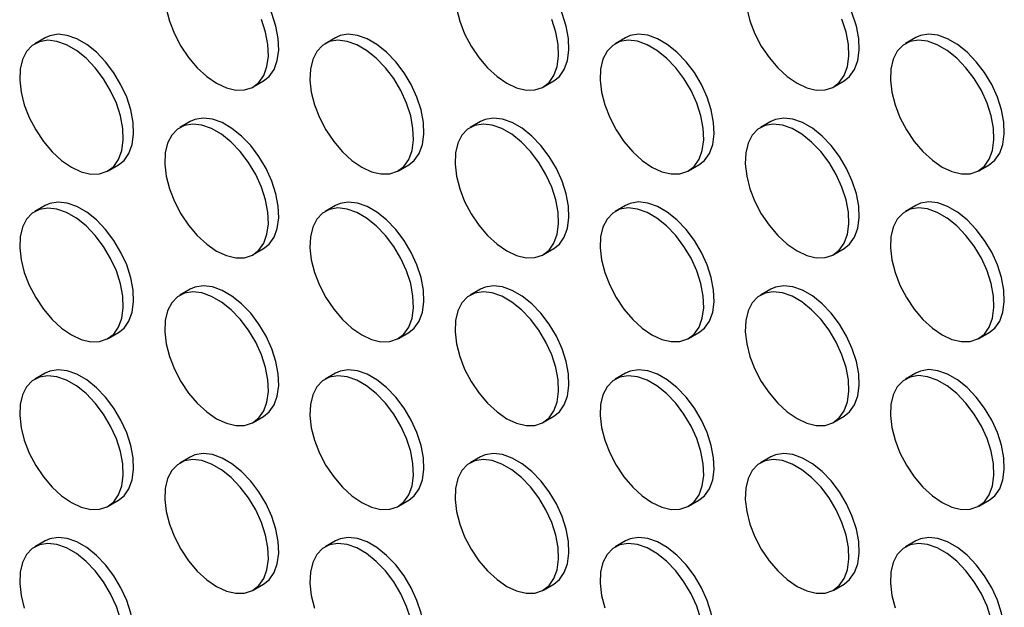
# Model space of a CAD drawing. Header units: millimetres. Extents: x 57 to 2457, y 57 to 1886.
# Tile 32 of 38: x 2043 to 2177, y 1509 to 1589. Entities that reach past the tile are written whole.
import ezdxf

# ---------------------------------------------------------------- set-up
doc = ezdxf.new("R2010")
doc.units = ezdxf.units.MM
doc.header["$LTSCALE"] = 9

msp = doc.modelspace()

# ---------------------------------------------------------------- linework, layer by layer
for p, q in [((2046.285, 1586.894), (2044.871, 1586.077)), ((2085.883, 1586.897), (2084.469, 1586.081)), ((2125.481, 1586.901), (2124.067, 1586.085)), ((2165.079, 1586.905), (2163.665, 1586.088)), ((2074.669, 1580.19), (2076.084, 1581.006)), ((2114.267, 1580.193), (2115.682, 1581.01)), ((2153.865, 1580.197), (2155.28, 1581.014)), ((2066.084, 1575.464), (2064.67, 1574.648)), ((2105.682, 1575.468), (2104.268, 1574.651)), ((2145.28, 1575.471), (2143.866, 1574.655)), ((2054.87, 1568.756), (2056.285, 1569.573)), ((2094.468, 1568.76), (2095.883, 1569.576)), ((2134.066, 1568.764), (2135.481, 1569.58)), ((2173.664, 1568.767), (2175.079, 1569.584)), ((2046.285, 1564.031), (2044.871, 1563.214)), ((2085.883, 1564.034), (2084.469, 1563.218)), ((2125.481, 1564.038), (2124.067, 1563.222)), ((2165.079, 1564.042), (2163.665, 1563.225)), ((2074.669, 1557.327), (2076.084, 1558.143)), ((2114.267, 1557.33), (2115.682, 1558.147)), ((2153.865, 1557.334), (2155.28, 1558.15)), ((2066.084, 1552.601), (2064.67, 1551.784)), ((2105.682, 1552.605), (2104.268, 1551.788)), ((2145.28, 1552.608), (2143.866, 1551.792)), ((2054.87, 1545.893), (2056.285, 1546.71)), ((2094.468, 1545.897), (2095.883, 1546.713)), ((2134.066, 1545.901), (2135.481, 1546.717)), ((2173.664, 1545.904), (2175.079, 1546.721)), ((2046.285, 1541.167), (2044.871, 1540.351)), ((2085.883, 1541.171), (2084.469, 1540.355)), ((2125.481, 1541.175), (2124.067, 1540.358)), ((2165.079, 1541.179), (2163.665, 1540.362)), ((2074.669, 1534.463), (2076.084, 1535.28)), ((2114.267, 1534.467), (2115.682, 1535.284)), ((2153.865, 1534.471), (2155.28, 1535.287)), ((2066.084, 1529.738), (2064.67, 1528.921)), ((2105.682, 1529.741), (2104.268, 1528.925)), ((2145.28, 1529.745), (2143.866, 1528.929)), ((2054.87, 1523.03), (2056.285, 1523.846)), ((2094.468, 1523.034), (2095.883, 1523.85)), ((2134.066, 1523.037), (2135.481, 1523.854)), ((2173.664, 1523.041), (2175.079, 1523.858)), ((2046.285, 1518.304), (2044.871, 1517.488)), ((2085.883, 1518.308), (2084.469, 1517.492)), ((2125.481, 1518.312), (2124.067, 1517.495)), ((2165.079, 1518.315), (2163.665, 1517.499)), ((2074.669, 1511.6), (2076.084, 1512.417)), ((2114.267, 1511.604), (2115.682, 1512.42)), ((2153.865, 1511.608), (2155.28, 1512.424))]:
    msp.add_line(p, q)
at = {"flags": 128}
for points in [[(2076.084, 1581.006), (2076.844, 1581.605), (2077.516, 1582.561), (2077.956, 1583.775), (2078.147, 1585.201), (2078.083, 1586.788), (2077.766, 1588.48), (2077.208, 1590.214), (2076.428, 1591.929), (2075.455, 1593.562), (2074.324, 1595.054), (2073.076, 1596.351), (2071.756, 1597.407), (2070.412, 1598.183), (2069.092, 1598.651), (2067.844, 1598.795), (2066.713, 1598.608), (2066.084, 1598.327)], [(2115.682, 1581.01), (2116.442, 1581.609), (2117.114, 1582.565), (2117.554, 1583.778), (2117.745, 1585.204), (2117.681, 1586.792), (2117.364, 1588.483), (2116.806, 1590.218), (2116.026, 1591.933), (2115.053, 1593.565), (2113.922, 1595.058), (2112.674, 1596.355), (2111.354, 1597.411), (2110.01, 1598.187), (2108.69, 1598.655), (2107.442, 1598.799), (2106.311, 1598.612), (2105.682, 1598.331)], [(2155.28, 1581.014), (2156.04, 1581.612), (2156.712, 1582.569), (2157.152, 1583.782), (2157.343, 1585.208), (2157.279, 1586.796), (2156.962, 1588.487), (2156.404, 1590.222), (2155.624, 1591.936), (2154.651, 1593.569), (2153.52, 1595.061), (2152.272, 1596.359), (2150.952, 1597.414), (2149.608, 1598.19), (2148.288, 1598.659), (2147.04, 1598.802), (2145.909, 1598.616), (2145.28, 1598.335)], [(2062.798, 1590.892), (2063.238, 1589.171), (2063.91, 1587.439), (2064.79, 1585.758), (2065.847, 1584.188), (2067.042, 1582.787), (2068.332, 1581.605), (2069.67, 1580.685)], [(2102.396, 1590.896), (2102.836, 1589.175), (2103.508, 1587.443), (2104.388, 1585.761), (2105.445, 1584.192), (2106.64, 1582.791), (2107.93, 1581.609), (2109.268, 1580.688)], [(2141.994, 1590.9), (2142.434, 1589.179), (2143.106, 1587.446), (2143.986, 1585.765), (2145.043, 1584.195), (2146.238, 1582.794), (2147.528, 1581.612), (2148.866, 1580.692)], [(2069.67, 1580.685), (2071.008, 1580.06), (2072.298, 1579.753), (2073.493, 1579.774), (2074.549, 1580.124), (2075.43, 1580.789), (2076.102, 1581.745), (2076.542, 1582.958), (2076.733, 1584.384), (2076.669, 1585.972), (2076.352, 1587.663), (2075.794, 1589.398)], [(2109.268, 1580.688), (2110.606, 1580.064), (2111.896, 1579.756), (2113.091, 1579.778), (2114.147, 1580.127), (2115.028, 1580.792), (2115.7, 1581.749), (2116.14, 1582.962), (2116.331, 1584.388), (2116.267, 1585.975), (2115.95, 1587.667), (2115.392, 1589.401)], [(2148.866, 1580.692), (2150.204, 1580.067), (2151.494, 1579.76), (2152.689, 1579.782), (2153.745, 1580.131), (2154.626, 1580.796), (2155.298, 1581.752), (2155.738, 1582.966), (2155.929, 1584.392), (2155.865, 1585.979), (2155.548, 1587.671), (2154.99, 1589.405)], [(2049.871, 1569.251), (2051.209, 1568.626), (2052.499, 1568.319), (2053.694, 1568.341), (2054.75, 1568.69), (2055.631, 1569.355), (2056.303, 1570.312), (2056.743, 1571.525), (2056.934, 1572.951), (2056.87, 1574.538), (2056.553, 1576.23), (2055.995, 1577.964), (2055.215, 1579.679), (2054.242, 1581.312), (2053.111, 1582.804), (2051.863, 1584.101), (2050.543, 1585.157), (2049.199, 1585.933), (2047.879, 1586.401), (2046.631, 1586.545), (2045.5, 1586.359), (2044.527, 1585.849), (2043.747, 1585.035), (2043.189, 1583.945), (2042.872, 1582.619), (2042.808, 1581.106), (2042.999, 1579.459), (2043.439, 1577.738), (2044.111, 1576.005), (2044.991, 1574.324), (2046.048, 1572.754), (2047.243, 1571.353), (2048.533, 1570.171), (2049.871, 1569.251)], [(2056.285, 1569.573), (2057.045, 1570.172), (2057.717, 1571.128), (2058.157, 1572.341), (2058.348, 1573.767), (2058.284, 1575.355), (2057.967, 1577.046), (2057.409, 1578.781), (2056.629, 1580.495), (2055.656, 1582.128), (2054.525, 1583.62), (2053.277, 1584.918), (2051.957, 1585.974), (2050.613, 1586.75), (2049.293, 1587.218), (2048.045, 1587.361), (2046.914, 1587.175), (2046.285, 1586.894)], [(2089.469, 1569.255), (2090.807, 1568.63), (2092.097, 1568.323), (2093.292, 1568.344), (2094.348, 1568.694), (2095.229, 1569.359), (2095.901, 1570.315), (2096.341, 1571.528), (2096.532, 1572.955), (2096.468, 1574.542), (2096.151, 1576.234), (2095.593, 1577.968), (2094.813, 1579.683), (2093.84, 1581.316), (2092.709, 1582.808), (2091.461, 1584.105), (2090.141, 1585.161), (2088.797, 1585.937), (2087.477, 1586.405), (2086.229, 1586.549), (2085.098, 1586.362), (2084.125, 1585.853), (2083.345, 1585.038), (2082.787, 1583.949), (2082.47, 1582.623), (2082.406, 1581.109), (2082.597, 1579.462), (2083.037, 1577.742), (2083.709, 1576.009), (2084.589, 1574.328), (2085.646, 1572.758), (2086.841, 1571.357), (2088.131, 1570.175), (2089.469, 1569.255)], [(2095.883, 1569.576), (2096.643, 1570.175), (2097.315, 1571.132), (2097.755, 1572.345), (2097.946, 1573.771), (2097.882, 1575.358), (2097.565, 1577.05), (2097.007, 1578.784), (2096.227, 1580.499), (2095.254, 1582.132), (2094.123, 1583.624), (2092.875, 1584.921), (2091.555, 1585.977), (2090.211, 1586.753), (2088.891, 1587.222), (2087.643, 1587.365), (2086.512, 1587.179), (2085.883, 1586.897)], [(2129.067, 1569.259), (2130.405, 1568.634), (2131.695, 1568.327), (2132.89, 1568.348), (2133.946, 1568.698), (2134.827, 1569.363), (2135.499, 1570.319), (2135.939, 1571.532), (2136.13, 1572.958), (2136.066, 1574.546), (2135.749, 1576.237), (2135.191, 1577.972), (2134.411, 1579.686), (2133.438, 1581.319), (2132.307, 1582.811), (2131.059, 1584.109), (2129.739, 1585.165), (2128.395, 1585.941), (2127.075, 1586.409), (2125.827, 1586.552), (2124.696, 1586.366), (2123.723, 1585.856), (2122.943, 1585.042), (2122.385, 1583.952), (2122.068, 1582.627), (2122.004, 1581.113), (2122.195, 1579.466), (2122.635, 1577.745), (2123.307, 1576.013), (2124.187, 1574.332), (2125.244, 1572.762), (2126.439, 1571.361), (2127.729, 1570.179), (2129.067, 1569.259)], [(2135.481, 1569.58), (2136.241, 1570.179), (2136.913, 1571.135), (2137.353, 1572.349), (2137.544, 1573.775), (2137.48, 1575.362), (2137.163, 1577.054), (2136.605, 1578.788), (2135.825, 1580.503), (2134.852, 1582.136), (2133.721, 1583.628), (2132.473, 1584.925), (2131.153, 1585.981), (2129.809, 1586.757), (2128.489, 1587.225), (2127.241, 1587.369), (2126.11, 1587.182), (2125.481, 1586.901)], [(2168.665, 1569.262), (2170.003, 1568.638), (2171.293, 1568.33), (2172.488, 1568.352), (2173.544, 1568.701), (2174.425, 1569.366), (2175.097, 1570.323), (2175.537, 1571.536), (2175.728, 1572.962), (2175.664, 1574.549), (2175.347, 1576.241), (2174.789, 1577.975), (2174.009, 1579.69), (2173.036, 1581.323), (2171.905, 1582.815), (2170.657, 1584.113), (2169.337, 1585.168), (2167.993, 1585.944), (2166.673, 1586.413), (2165.425, 1586.556), (2164.294, 1586.37), (2163.321, 1585.86), (2162.541, 1585.046), (2161.983, 1583.956), (2161.666, 1582.63), (2161.602, 1581.117), (2161.793, 1579.47), (2162.233, 1577.749), (2162.905, 1576.017), (2163.785, 1574.335), (2164.842, 1572.766), (2166.037, 1571.365), (2167.327, 1570.183), (2168.665, 1569.262)], [(2175.079, 1569.584), (2175.839, 1570.183), (2176.511, 1571.139), (2176.951, 1572.352), (2177.142, 1573.778), (2177.078, 1575.366), (2176.761, 1577.057), (2176.203, 1578.792), (2175.423, 1580.507), (2174.45, 1582.139), (2173.319, 1583.632), (2172.071, 1584.929), (2170.751, 1585.985), (2169.407, 1586.761), (2168.087, 1587.229), (2166.839, 1587.373), (2165.708, 1587.186), (2165.079, 1586.905)], [(2076.084, 1558.143), (2076.844, 1558.742), (2077.516, 1559.698), (2077.956, 1560.911), (2078.147, 1562.338), (2078.083, 1563.925), (2077.766, 1565.617), (2077.208, 1567.351), (2076.428, 1569.066), (2075.455, 1570.699), (2074.324, 1572.191), (2073.076, 1573.488), (2071.756, 1574.544), (2070.412, 1575.32), (2069.092, 1575.788), (2067.844, 1575.932), (2066.713, 1575.745), (2066.084, 1575.464)], [(2115.682, 1558.147), (2116.442, 1558.746), (2117.114, 1559.702), (2117.554, 1560.915), (2117.745, 1562.341), (2117.681, 1563.929), (2117.364, 1565.62), (2116.806, 1567.355), (2116.026, 1569.069), (2115.053, 1570.702), (2113.922, 1572.194), (2112.674, 1573.492), (2111.354, 1574.548), (2110.01, 1575.324), (2108.69, 1575.792), (2107.442, 1575.935), (2106.311, 1575.749), (2105.682, 1575.468)], [(2155.28, 1558.15), (2156.04, 1558.749), (2156.712, 1559.706), (2157.152, 1560.919), (2157.343, 1562.345), (2157.279, 1563.932), (2156.962, 1565.624), (2156.404, 1567.358), (2155.624, 1569.073), (2154.651, 1570.706), (2153.52, 1572.198), (2152.272, 1573.495), (2150.952, 1574.551), (2149.608, 1575.327), (2148.288, 1575.796), (2147.04, 1575.939), (2145.909, 1575.753), (2145.28, 1575.471)], [(2069.67, 1557.822), (2071.008, 1557.197), (2072.298, 1556.889), (2073.493, 1556.911), (2074.549, 1557.261), (2075.43, 1557.926), (2076.102, 1558.882), (2076.542, 1560.095), (2076.733, 1561.521), (2076.669, 1563.109), (2076.352, 1564.8), (2075.794, 1566.535), (2075.014, 1568.249), (2074.041, 1569.882), (2072.91, 1571.374), (2071.662, 1572.672), (2070.342, 1573.727), (2068.998, 1574.503), (2067.678, 1574.972), (2066.43, 1575.115), (2065.299, 1574.929), (2064.326, 1574.419), (2063.546, 1573.605), (2062.988, 1572.515), (2062.671, 1571.19), (2062.607, 1569.676), (2062.798, 1568.029), (2063.238, 1566.308), (2063.91, 1564.576), (2064.79, 1562.894), (2065.847, 1561.325), (2067.042, 1559.924), (2068.332, 1558.742), (2069.67, 1557.822)], [(2109.268, 1557.825), (2110.606, 1557.2), (2111.896, 1556.893), (2113.091, 1556.915), (2114.147, 1557.264), (2115.028, 1557.929), (2115.7, 1558.886), (2116.14, 1560.099), (2116.331, 1561.525), (2116.267, 1563.112), (2115.95, 1564.804), (2115.392, 1566.538), (2114.612, 1568.253), (2113.639, 1569.886), (2112.508, 1571.378), (2111.26, 1572.675), (2109.94, 1573.731), (2108.596, 1574.507), (2107.276, 1574.975), (2106.028, 1575.119), (2104.897, 1574.933), (2103.924, 1574.423), (2103.144, 1573.609), (2102.586, 1572.519), (2102.269, 1571.193), (2102.205, 1569.68), (2102.396, 1568.033), (2102.836, 1566.312), (2103.508, 1564.579), (2104.388, 1562.898), (2105.445, 1561.328), (2106.64, 1559.927), (2107.93, 1558.745), (2109.268, 1557.825)], [(2148.866, 1557.829), (2150.204, 1557.204), (2151.494, 1556.897), (2152.689, 1556.918), (2153.745, 1557.268), (2154.626, 1557.933), (2155.298, 1558.889), (2155.738, 1560.102), (2155.929, 1561.529), (2155.865, 1563.116), (2155.548, 1564.808), (2154.99, 1566.542), (2154.21, 1568.257), (2153.237, 1569.89), (2152.106, 1571.382), (2150.858, 1572.679), (2149.538, 1573.735), (2148.194, 1574.511), (2146.874, 1574.979), (2145.626, 1575.123), (2144.495, 1574.936), (2143.522, 1574.427), (2142.742, 1573.612), (2142.184, 1572.523), (2141.867, 1571.197), (2141.803, 1569.683), (2141.994, 1568.036), (2142.434, 1566.316), (2143.106, 1564.583), (2143.986, 1562.902), (2145.043, 1561.332), (2146.238, 1559.931), (2147.528, 1558.749), (2148.866, 1557.829)], [(2049.871, 1546.388), (2051.209, 1545.763), (2052.499, 1545.456), (2053.694, 1545.478), (2054.75, 1545.827), (2055.631, 1546.492), (2056.303, 1547.448), (2056.743, 1548.662), (2056.934, 1550.088), (2056.87, 1551.675), (2056.553, 1553.367), (2055.995, 1555.101), (2055.215, 1556.816), (2054.242, 1558.449), (2053.111, 1559.941), (2051.863, 1561.238), (2050.543, 1562.294), (2049.199, 1563.07), (2047.879, 1563.538), (2046.631, 1563.682), (2045.5, 1563.495), (2044.527, 1562.986), (2043.747, 1562.171), (2043.189, 1561.082), (2042.872, 1559.756), (2042.808, 1558.242), (2042.999, 1556.596), (2043.439, 1554.875), (2044.111, 1553.142), (2044.991, 1551.461), (2046.048, 1549.891), (2047.243, 1548.49), (2048.533, 1547.308), (2049.871, 1546.388)], [(2056.285, 1546.71), (2057.045, 1547.308), (2057.717, 1548.265), (2058.157, 1549.478), (2058.348, 1550.904), (2058.284, 1552.492), (2057.967, 1554.183), (2057.409, 1555.918), (2056.629, 1557.632), (2055.656, 1559.265), (2054.525, 1560.757), (2053.277, 1562.055), (2051.957, 1563.11), (2050.613, 1563.886), (2049.293, 1564.355), (2048.045, 1564.498), (2046.914, 1564.312), (2046.285, 1564.031)], [(2089.469, 1546.392), (2090.807, 1545.767), (2092.097, 1545.46), (2093.292, 1545.481), (2094.348, 1545.831), (2095.229, 1546.496), (2095.901, 1547.452), (2096.341, 1548.665), (2096.532, 1550.091), (2096.468, 1551.679), (2096.151, 1553.37), (2095.593, 1555.105), (2094.813, 1556.82), (2093.84, 1558.452), (2092.709, 1559.945), (2091.461, 1561.242), (2090.141, 1562.298), (2088.797, 1563.074), (2087.477, 1563.542), (2086.229, 1563.686), (2085.098, 1563.499), (2084.125, 1562.99), (2083.345, 1562.175), (2082.787, 1561.085), (2082.47, 1559.76), (2082.406, 1558.246), (2082.597, 1556.599), (2083.037, 1554.878), (2083.709, 1553.146), (2084.589, 1551.465), (2085.646, 1549.895), (2086.841, 1548.494), (2088.131, 1547.312), (2089.469, 1546.392)], [(2095.883, 1546.713), (2096.643, 1547.312), (2097.315, 1548.269), (2097.755, 1549.482), (2097.946, 1550.908), (2097.882, 1552.495), (2097.565, 1554.187), (2097.007, 1555.921), (2096.227, 1557.636), (2095.254, 1559.269), (2094.123, 1560.761), (2092.875, 1562.058), (2091.555, 1563.114), (2090.211, 1563.89), (2088.891, 1564.358), (2087.643, 1564.502), (2086.512, 1564.316), (2085.883, 1564.034)], [(2129.067, 1546.396), (2130.405, 1545.771), (2131.695, 1545.463), (2132.89, 1545.485), (2133.946, 1545.835), (2134.827, 1546.5), (2135.499, 1547.456), (2135.939, 1548.669), (2136.13, 1550.095), (2136.066, 1551.683), (2135.749, 1553.374), (2135.191, 1555.109), (2134.411, 1556.823), (2133.438, 1558.456), (2132.307, 1559.948), (2131.059, 1561.246), (2129.739, 1562.301), (2128.395, 1563.077), (2127.075, 1563.546), (2125.827, 1563.689), (2124.696, 1563.503), (2123.723, 1562.993), (2122.943, 1562.179), (2122.385, 1561.089), (2122.068, 1559.764), (2122.004, 1558.25), (2122.195, 1556.603), (2122.635, 1554.882), (2123.307, 1553.15), (2124.187, 1551.468), (2125.244, 1549.899), (2126.439, 1548.498), (2127.729, 1547.316), (2129.067, 1546.396)], [(2135.481, 1546.717), (2136.241, 1547.316), (2136.913, 1548.272), (2137.353, 1549.485), (2137.544, 1550.912), (2137.48, 1552.499), (2137.163, 1554.191), (2136.605, 1555.925), (2135.825, 1557.64), (2134.852, 1559.273), (2133.721, 1560.765), (2132.473, 1562.062), (2131.153, 1563.118), (2129.809, 1563.894), (2128.489, 1564.362), (2127.241, 1564.506), (2126.11, 1564.319), (2125.481, 1564.038)], [(2168.665, 1546.399), (2170.003, 1545.774), (2171.293, 1545.467), (2172.488, 1545.489), (2173.544, 1545.838), (2174.425, 1546.503), (2175.097, 1547.46), (2175.537, 1548.673), (2175.728, 1550.099), (2175.664, 1551.686), (2175.347, 1553.378), (2174.789, 1555.112), (2174.009, 1556.827), (2173.036, 1558.46), (2171.905, 1559.952), (2170.657, 1561.249), (2169.337, 1562.305), (2167.993, 1563.081), (2166.673, 1563.549), (2165.425, 1563.693), (2164.294, 1563.507), (2163.321, 1562.997), (2162.541, 1562.183), (2161.983, 1561.093), (2161.666, 1559.767), (2161.602, 1558.254), (2161.793, 1556.607), (2162.233, 1554.886), (2162.905, 1553.153), (2163.785, 1551.472), (2164.842, 1549.902), (2166.037, 1548.501), (2167.327, 1547.319), (2168.665, 1546.399)], [(2175.079, 1546.721), (2175.839, 1547.32), (2176.511, 1548.276), (2176.951, 1549.489), (2177.142, 1550.915), (2177.078, 1552.503), (2176.761, 1554.194), (2176.203, 1555.929), (2175.423, 1557.643), (2174.45, 1559.276), (2173.319, 1560.768), (2172.071, 1562.066), (2170.751, 1563.122), (2169.407, 1563.898), (2168.087, 1564.366), (2166.839, 1564.509), (2165.708, 1564.323), (2165.079, 1564.042)], [(2076.084, 1535.28), (2076.844, 1535.879), (2077.516, 1536.835), (2077.956, 1538.048), (2078.147, 1539.474), (2078.083, 1541.062), (2077.766, 1542.753), (2077.208, 1544.488), (2076.428, 1546.203), (2075.455, 1547.835), (2074.324, 1549.328), (2073.076, 1550.625), (2071.756, 1551.681), (2070.412, 1552.457), (2069.092, 1552.925), (2067.844, 1553.069), (2066.713, 1552.882), (2066.084, 1552.601)], [(2115.682, 1535.284), (2116.442, 1535.882), (2117.114, 1536.839), (2117.554, 1538.052), (2117.745, 1539.478), (2117.681, 1541.066), (2117.364, 1542.757), (2116.806, 1544.492), (2116.026, 1546.206), (2115.053, 1547.839), (2113.922, 1549.331), (2112.674, 1550.629), (2111.354, 1551.684), (2110.01, 1552.46), (2108.69, 1552.929), (2107.442, 1553.072), (2106.311, 1552.886), (2105.682, 1552.605)], [(2155.28, 1535.287), (2156.04, 1535.886), (2156.712, 1536.843), (2157.152, 1538.056), (2157.343, 1539.482), (2157.279, 1541.069), (2156.962, 1542.761), (2156.404, 1544.495), (2155.624, 1546.21), (2154.651, 1547.843), (2153.52, 1549.335), (2152.272, 1550.632), (2150.952, 1551.688), (2149.608, 1552.464), (2148.288, 1552.932), (2147.04, 1553.076), (2145.909, 1552.89), (2145.28, 1552.608)], [(2069.67, 1534.958), (2071.008, 1534.334), (2072.298, 1534.026), (2073.493, 1534.048), (2074.549, 1534.397), (2075.43, 1535.062), (2076.102, 1536.019), (2076.542, 1537.232), (2076.733, 1538.658), (2076.669, 1540.245), (2076.352, 1541.937), (2075.794, 1543.671), (2075.014, 1545.386), (2074.041, 1547.019), (2072.91, 1548.511), (2071.662, 1549.809), (2070.342, 1550.864), (2068.998, 1551.64), (2067.678, 1552.109), (2066.43, 1552.252), (2065.299, 1552.066), (2064.326, 1551.556), (2063.546, 1550.742), (2062.988, 1549.652), (2062.671, 1548.326), (2062.607, 1546.813), (2062.798, 1545.166), (2063.238, 1543.445), (2063.91, 1541.713), (2064.79, 1540.031), (2065.847, 1538.462), (2067.042, 1537.061), (2068.332, 1535.879), (2069.67, 1534.958)], [(2109.268, 1534.962), (2110.606, 1534.337), (2111.896, 1534.03), (2113.091, 1534.052), (2114.147, 1534.401), (2115.028, 1535.066), (2115.7, 1536.022), (2116.14, 1537.236), (2116.331, 1538.662), (2116.267, 1540.249), (2115.95, 1541.941), (2115.392, 1543.675), (2114.612, 1545.39), (2113.639, 1547.023), (2112.508, 1548.515), (2111.26, 1549.812), (2109.94, 1550.868), (2108.596, 1551.644), (2107.276, 1552.112), (2106.028, 1552.256), (2104.897, 1552.069), (2103.924, 1551.56), (2103.144, 1550.745), (2102.586, 1549.656), (2102.269, 1548.33), (2102.205, 1546.816), (2102.396, 1545.17), (2102.836, 1543.449), (2103.508, 1541.716), (2104.388, 1540.035), (2105.445, 1538.465), (2106.64, 1537.064), (2107.93, 1535.882), (2109.268, 1534.962)], [(2148.866, 1534.966), (2150.204, 1534.341), (2151.494, 1534.034), (2152.689, 1534.055), (2153.745, 1534.405), (2154.626, 1535.07), (2155.298, 1536.026), (2155.738, 1537.239), (2155.929, 1538.665), (2155.865, 1540.253), (2155.548, 1541.944), (2154.99, 1543.679), (2154.21, 1545.394), (2153.237, 1547.026), (2152.106, 1548.519), (2150.858, 1549.816), (2149.538, 1550.872), (2148.194, 1551.648), (2146.874, 1552.116), (2145.626, 1552.26), (2144.495, 1552.073), (2143.522, 1551.564), (2142.742, 1550.749), (2142.184, 1549.659), (2141.867, 1548.334), (2141.803, 1546.82), (2141.994, 1545.173), (2142.434, 1543.452), (2143.106, 1541.72), (2143.986, 1540.039), (2145.043, 1538.469), (2146.238, 1537.068), (2147.528, 1535.886), (2148.866, 1534.966)], [(2049.871, 1523.525), (2051.209, 1522.9), (2052.499, 1522.593), (2053.694, 1522.614), (2054.75, 1522.964), (2055.631, 1523.629), (2056.303, 1524.585), (2056.743, 1525.798), (2056.934, 1527.225), (2056.87, 1528.812), (2056.553, 1530.504), (2055.995, 1532.238), (2055.215, 1533.953), (2054.242, 1535.586), (2053.111, 1537.078), (2051.863, 1538.375), (2050.543, 1539.431), (2049.199, 1540.207), (2047.879, 1540.675), (2046.631, 1540.819), (2045.5, 1540.632), (2044.527, 1540.123), (2043.747, 1539.308), (2043.189, 1538.219), (2042.872, 1536.893), (2042.808, 1535.379), (2042.999, 1533.732), (2043.439, 1532.012), (2044.111, 1530.279), (2044.991, 1528.598), (2046.048, 1527.028), (2047.243, 1525.627), (2048.533, 1524.445), (2049.871, 1523.525)], [(2056.285, 1523.846), (2057.045, 1524.445), (2057.717, 1525.402), (2058.157, 1526.615), (2058.348, 1528.041), (2058.284, 1529.628), (2057.967, 1531.32), (2057.409, 1533.054), (2056.629, 1534.769), (2055.656, 1536.402), (2054.525, 1537.894), (2053.277, 1539.191), (2051.957, 1540.247), (2050.613, 1541.023), (2049.293, 1541.492), (2048.045, 1541.635), (2046.914, 1541.449), (2046.285, 1541.167)], [(2089.469, 1523.529), (2090.807, 1522.904), (2092.097, 1522.597), (2093.292, 1522.618), (2094.348, 1522.968), (2095.229, 1523.633), (2095.901, 1524.589), (2096.341, 1525.802), (2096.532, 1527.228), (2096.468, 1528.816), (2096.151, 1530.507), (2095.593, 1532.242), (2094.813, 1533.956), (2093.84, 1535.589), (2092.709, 1537.081), (2091.461, 1538.379), (2090.141, 1539.435), (2088.797, 1540.211), (2087.477, 1540.679), (2086.229, 1540.822), (2085.098, 1540.636), (2084.125, 1540.126), (2083.345, 1539.312), (2082.787, 1538.222), (2082.47, 1536.897), (2082.406, 1535.383), (2082.597, 1533.736), (2083.037, 1532.015), (2083.709, 1530.283), (2084.589, 1528.602), (2085.646, 1527.032), (2086.841, 1525.631), (2088.131, 1524.449), (2089.469, 1523.529)], [(2095.883, 1523.85), (2096.643, 1524.449), (2097.315, 1525.405), (2097.755, 1526.619), (2097.946, 1528.045), (2097.882, 1529.632), (2097.565, 1531.324), (2097.007, 1533.058), (2096.227, 1534.773), (2095.254, 1536.406), (2094.123, 1537.898), (2092.875, 1539.195), (2091.555, 1540.251), (2090.211, 1541.027), (2088.891, 1541.495), (2087.643, 1541.639), (2086.512, 1541.452), (2085.883, 1541.171)], [(2129.067, 1523.532), (2130.405, 1522.908), (2131.695, 1522.6), (2132.89, 1522.622), (2133.946, 1522.971), (2134.827, 1523.636), (2135.499, 1524.593), (2135.939, 1525.806), (2136.13, 1527.232), (2136.066, 1528.819), (2135.749, 1530.511), (2135.191, 1532.245), (2134.411, 1533.96), (2133.438, 1535.593), (2132.307, 1537.085), (2131.059, 1538.383), (2129.739, 1539.438), (2128.395, 1540.214), (2127.075, 1540.683), (2125.827, 1540.826), (2124.696, 1540.64), (2123.723, 1540.13), (2122.943, 1539.316), (2122.385, 1538.226), (2122.068, 1536.9), (2122.004, 1535.387), (2122.195, 1533.74), (2122.635, 1532.019), (2123.307, 1530.287), (2124.187, 1528.605), (2125.244, 1527.036), (2126.439, 1525.635), (2127.729, 1524.453), (2129.067, 1523.532)], [(2135.481, 1523.854), (2136.241, 1524.453), (2136.913, 1525.409), (2137.353, 1526.622), (2137.544, 1528.048), (2137.48, 1529.636), (2137.163, 1531.327), (2136.605, 1533.062), (2135.825, 1534.777), (2134.852, 1536.409), (2133.721, 1537.902), (2132.473, 1539.199), (2131.153, 1540.255), (2129.809, 1541.031), (2128.489, 1541.499), (2127.241, 1541.643), (2126.11, 1541.456), (2125.481, 1541.175)], [(2168.665, 1523.536), (2170.003, 1522.911), (2171.293, 1522.604), (2172.488, 1522.626), (2173.544, 1522.975), (2174.425, 1523.64), (2175.097, 1524.596), (2175.537, 1525.81), (2175.728, 1527.236), (2175.664, 1528.823), (2175.347, 1530.515), (2174.789, 1532.249), (2174.009, 1533.964), (2173.036, 1535.597), (2171.905, 1537.089), (2170.657, 1538.386), (2169.337, 1539.442), (2167.993, 1540.218), (2166.673, 1540.686), (2165.425, 1540.83), (2164.294, 1540.643), (2163.321, 1540.134), (2162.541, 1539.319), (2161.983, 1538.23), (2161.666, 1536.904), (2161.602, 1535.391), (2161.793, 1533.744), (2162.233, 1532.023), (2162.905, 1530.29), (2163.785, 1528.609), (2164.842, 1527.039), (2166.037, 1525.638), (2167.327, 1524.456), (2168.665, 1523.536)], [(2175.079, 1523.858), (2175.839, 1524.456), (2176.511, 1525.413), (2176.951, 1526.626), (2177.142, 1528.052), (2177.078, 1529.64), (2176.761, 1531.331), (2176.203, 1533.066), (2175.423, 1534.78), (2174.45, 1536.413), (2173.319, 1537.905), (2172.071, 1539.203), (2170.751, 1540.258), (2169.407, 1541.034), (2168.087, 1541.503), (2166.839, 1541.646), (2165.708, 1541.46), (2165.079, 1541.179)], [(2076.084, 1512.417), (2076.844, 1513.016), (2077.516, 1513.972), (2077.956, 1515.185), (2078.147, 1516.611), (2078.083, 1518.199), (2077.766, 1519.89), (2077.208, 1521.625), (2076.428, 1523.339), (2075.455, 1524.972), (2074.324, 1526.464), (2073.076, 1527.762), (2071.756, 1528.818), (2070.412, 1529.594), (2069.092, 1530.062), (2067.844, 1530.205), (2066.713, 1530.019), (2066.084, 1529.738)], [(2115.682, 1512.42), (2116.442, 1513.019), (2117.114, 1513.976), (2117.554, 1515.189), (2117.745, 1516.615), (2117.681, 1518.202), (2117.364, 1519.894), (2116.806, 1521.628), (2116.026, 1523.343), (2115.053, 1524.976), (2113.922, 1526.468), (2112.674, 1527.765), (2111.354, 1528.821), (2110.01, 1529.597), (2108.69, 1530.066), (2107.442, 1530.209), (2106.311, 1530.023), (2105.682, 1529.741)], [(2155.28, 1512.424), (2156.04, 1513.023), (2156.712, 1513.979), (2157.152, 1515.193), (2157.343, 1516.619), (2157.279, 1518.206), (2156.962, 1519.898), (2156.404, 1521.632), (2155.624, 1523.347), (2154.651, 1524.98), (2153.52, 1526.472), (2152.272, 1527.769), (2150.952, 1528.825), (2149.608, 1529.601), (2148.288, 1530.069), (2147.04, 1530.213), (2145.909, 1530.026), (2145.28, 1529.745)], [(2069.67, 1512.095), (2071.008, 1511.47), (2072.298, 1511.163), (2073.493, 1511.185), (2074.549, 1511.534), (2075.43, 1512.199), (2076.102, 1513.156), (2076.542, 1514.369), (2076.733, 1515.795), (2076.669, 1517.382), (2076.352, 1519.074), (2075.794, 1520.808), (2075.014, 1522.523), (2074.041, 1524.156), (2072.91, 1525.648), (2071.662, 1526.945), (2070.342, 1528.001), (2068.998, 1528.777), (2067.678, 1529.245), (2066.43, 1529.389), (2065.299, 1529.203), (2064.326, 1528.693), (2063.546, 1527.879), (2062.988, 1526.789), (2062.671, 1525.463), (2062.607, 1523.95), (2062.798, 1522.303), (2063.238, 1520.582), (2063.91, 1518.849), (2064.79, 1517.168), (2065.847, 1515.598), (2067.042, 1514.197), (2068.332, 1513.015), (2069.67, 1512.095)], [(2109.268, 1512.099), (2110.606, 1511.474), (2111.896, 1511.167), (2113.091, 1511.188), (2114.147, 1511.538), (2115.028, 1512.203), (2115.7, 1513.159), (2116.14, 1514.372), (2116.331, 1515.799), (2116.267, 1517.386), (2115.95, 1519.078), (2115.392, 1520.812), (2114.612, 1522.527), (2113.639, 1524.16), (2112.508, 1525.652), (2111.26, 1526.949), (2109.94, 1528.005), (2108.596, 1528.781), (2107.276, 1529.249), (2106.028, 1529.393), (2104.897, 1529.206), (2103.924, 1528.697), (2103.144, 1527.882), (2102.586, 1526.793), (2102.269, 1525.467), (2102.205, 1523.953), (2102.396, 1522.306), (2102.836, 1520.586), (2103.508, 1518.853), (2104.388, 1517.172), (2105.445, 1515.602), (2106.64, 1514.201), (2107.93, 1513.019), (2109.268, 1512.099)], [(2148.866, 1512.103), (2150.204, 1511.478), (2151.494, 1511.171), (2152.689, 1511.192), (2153.745, 1511.542), (2154.626, 1512.207), (2155.298, 1513.163), (2155.738, 1514.376), (2155.929, 1515.802), (2155.865, 1517.39), (2155.548, 1519.081), (2154.99, 1520.816), (2154.21, 1522.53), (2153.237, 1524.163), (2152.106, 1525.655), (2150.858, 1526.953), (2149.538, 1528.009), (2148.194, 1528.785), (2146.874, 1529.253), (2145.626, 1529.396), (2144.495, 1529.21), (2143.522, 1528.7), (2142.742, 1527.886), (2142.184, 1526.796), (2141.867, 1525.471), (2141.803, 1523.957), (2141.994, 1522.31), (2142.434, 1520.589), (2143.106, 1518.857), (2143.986, 1517.176), (2145.043, 1515.606), (2146.238, 1514.205), (2147.528, 1513.023), (2148.866, 1512.103)], [(2056.285, 1500.983), (2057.045, 1501.582), (2057.717, 1502.539), (2058.157, 1503.752), (2058.348, 1505.178), (2058.284, 1506.765), (2057.967, 1508.457), (2057.409, 1510.191), (2056.629, 1511.906), (2055.656, 1513.539), (2054.525, 1515.031), (2053.277, 1516.328), (2051.957, 1517.384), (2050.613, 1518.16), (2049.293, 1518.628), (2048.045, 1518.772), (2046.914, 1518.586), (2046.285, 1518.304)], [(2095.883, 1500.987), (2096.643, 1501.586), (2097.315, 1502.542), (2097.755, 1503.755), (2097.946, 1505.182), (2097.882, 1506.769), (2097.565, 1508.461), (2097.007, 1510.195), (2096.227, 1511.91), (2095.254, 1513.543), (2094.123, 1515.035), (2092.875, 1516.332), (2091.555, 1517.388), (2090.211, 1518.164), (2088.891, 1518.632), (2087.643, 1518.776), (2086.512, 1518.589), (2085.883, 1518.308)], [(2135.481, 1500.991), (2136.241, 1501.59), (2136.913, 1502.546), (2137.353, 1503.759), (2137.544, 1505.185), (2137.48, 1506.773), (2137.163, 1508.464), (2136.605, 1510.199), (2135.825, 1511.913), (2134.852, 1513.546), (2133.721, 1515.038), (2132.473, 1516.336), (2131.153, 1517.392), (2129.809, 1518.168), (2128.489, 1518.636), (2127.241, 1518.779), (2126.11, 1518.593), (2125.481, 1518.312)], [(2175.079, 1500.994), (2175.839, 1501.593), (2176.511, 1502.55), (2176.951, 1503.763), (2177.142, 1505.189), (2177.078, 1506.776), (2176.761, 1508.468), (2176.203, 1510.202), (2175.423, 1511.917), (2174.45, 1513.55), (2173.319, 1515.042), (2172.071, 1516.339), (2170.751, 1517.395), (2169.407, 1518.171), (2168.087, 1518.64), (2166.839, 1518.783), (2165.708, 1518.597), (2165.079, 1518.315)], [(2056.553, 1507.64), (2055.995, 1509.375), (2055.215, 1511.09), (2054.242, 1512.722), (2053.111, 1514.215), (2051.863, 1515.512), (2050.543, 1516.568), (2049.199, 1517.344), (2047.879, 1517.812), (2046.631, 1517.956), (2045.5, 1517.769), (2044.527, 1517.26), (2043.747, 1516.445), (2043.189, 1515.355), (2042.872, 1514.03), (2042.808, 1512.516), (2042.999, 1510.869), (2043.439, 1509.148)], [(2096.151, 1507.644), (2095.593, 1509.379), (2094.813, 1511.093), (2093.84, 1512.726), (2092.709, 1514.218), (2091.461, 1515.516), (2090.141, 1516.571), (2088.797, 1517.347), (2087.477, 1517.816), (2086.229, 1517.959), (2085.098, 1517.773), (2084.125, 1517.263), (2083.345, 1516.449), (2082.787, 1515.359), (2082.47, 1514.034), (2082.406, 1512.52), (2082.597, 1510.873), (2083.037, 1509.152)], [(2135.749, 1507.648), (2135.191, 1509.382), (2134.411, 1511.097), (2133.438, 1512.73), (2132.307, 1514.222), (2131.059, 1515.519), (2129.739, 1516.575), (2128.395, 1517.351), (2127.075, 1517.819), (2125.827, 1517.963), (2124.696, 1517.777), (2123.723, 1517.267), (2122.943, 1516.453), (2122.385, 1515.363), (2122.068, 1514.037), (2122.004, 1512.524), (2122.195, 1510.877), (2122.635, 1509.156)], [(2175.347, 1507.652), (2174.789, 1509.386), (2174.009, 1511.101), (2173.036, 1512.734), (2171.905, 1514.226), (2170.657, 1515.523), (2169.337, 1516.579), (2167.993, 1517.355), (2166.673, 1517.823), (2165.425, 1517.967), (2164.294, 1517.78), (2163.321, 1517.271), (2162.541, 1516.456), (2161.983, 1515.367), (2161.666, 1514.041), (2161.602, 1512.527), (2161.793, 1510.88), (2162.233, 1509.16)]]:
    msp.add_lwpolyline(points, dxfattribs=at)

doc.saveas('drawing.dxf')
